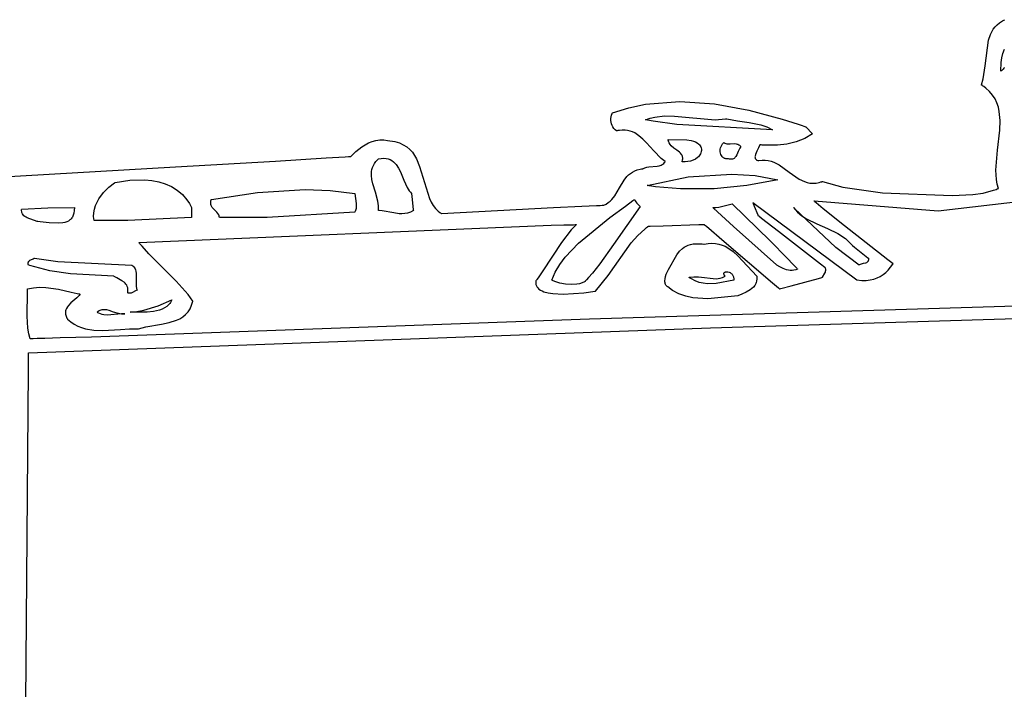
# Model space of a CAD drawing. Extents: x 21.3 to 51.6, y -34 to 34.1.
# Tile 83 of 117: x 39.9 to 42.2, y 10.7 to 12.3. Entities that reach past the tile are written whole.
import ezdxf

# ---------------------------------------------------------------- set-up
doc = ezdxf.new("R2010")
doc.units = 0

msp = doc.modelspace()

# ---------------------------------------------------------------- linework, layer by layer
at = {"layer": 'Layer 1', "color": 7, "linetype": 'CONTINUOUS'}
for p, q in [((42.203259, 12.274447), (42.209067, 12.279256)), ((42.209067, 12.279256), (42.215713, 12.283606)), ((42.215713, 12.283606), (42.219371, 12.285599)), ((42.219371, 12.285599), (42.221287, 12.286549)), ((42.187157, 12.251251), (42.19024, 12.257581)), ((42.19024, 12.257581), (42.193909, 12.263577)), ((42.193909, 12.263577), (42.198228, 12.26921)), ((42.198228, 12.26921), (42.203259, 12.274447)), ((42.17468, 12.176612), (42.182498, 12.237721)), ((42.182498, 12.237721), (42.187157, 12.251251)), ((42.214401, 12.194989), (42.216961, 12.205844)), ((42.216961, 12.205844), (42.220704, 12.216164)), ((42.211798, 12.163696), (42.21282, 12.184047)), ((42.21282, 12.184047), (42.214401, 12.194989)), ((42.170184, 12.145405), (42.17468, 12.176612)), ((42.211976, 12.163794), (42.211842, 12.16372)), ((42.212502, 12.164096), (42.211976, 12.163794)), ((42.214486, 12.165415), (42.212502, 12.164096)), ((42.21628, 12.166898), (42.214486, 12.165415)), ((42.217892, 12.168529), (42.21628, 12.166898)), ((42.219332, 12.170295), (42.217892, 12.168529)), ((42.220607, 12.172181), (42.219332, 12.170295)), ((42.166019, 12.130522), (42.170184, 12.145405)), ((42.166065, 12.130297), (42.166019, 12.130522)), ((42.166421, 12.130076), (42.166065, 12.130297)), ((42.167127, 12.129631), (42.166421, 12.130076)), ((42.168517, 12.128733), (42.167127, 12.129631)), ((42.171214, 12.126906), (42.168517, 12.128733)), ((42.176278, 12.123129), (42.171214, 12.126906)), ((42.185142, 12.115107), (42.176278, 12.123129)), ((42.192432, 12.106499), (42.185142, 12.115107)), ((41.361649, 12.084569), (41.443578, 12.090894)), ((41.443578, 12.090894), (41.526612, 12.085324)), ((42.198275, 12.097351), (42.192432, 12.106499)), ((42.202801, 12.087711), (42.198275, 12.097351)), ((42.206139, 12.077624), (42.202801, 12.087711)), ((41.282671, 12.06371), (41.321676, 12.076121)), ((41.321676, 12.076121), (41.361649, 12.084569)), ((41.526612, 12.085324), (41.608904, 12.070496)), ((41.608904, 12.070496), (41.688608, 12.049047)), ((42.208418, 12.067138), (42.206139, 12.077624)), ((42.210315, 12.045153), (42.208418, 12.067138)), ((41.279025, 12.045805), (41.279035, 12.049955)), ((41.279483, 12.041673), (41.279025, 12.045805)), ((41.279035, 12.049955), (41.279505, 12.054064)), ((41.280412, 12.03762), (41.279483, 12.041673)), ((41.279505, 12.054064), (41.280431, 12.05807)), ((41.280431, 12.05807), (41.281807, 12.061914)), ((41.281807, 12.061914), (41.282221, 12.062842)), ((41.282221, 12.062842), (41.282438, 12.063301)), ((41.282438, 12.063301), (41.282549, 12.063529)), ((41.282549, 12.063529), (41.282606, 12.063642)), ((41.282606, 12.063642), (41.282671, 12.06371)), ((41.3618, 12.047031), (41.372915, 12.051001)), ((41.361869, 12.047017), (41.361815, 12.047027)), ((41.362082, 12.046977), (41.361869, 12.047017)), ((41.362937, 12.046819), (41.362082, 12.046977)), ((41.366365, 12.046195), (41.362937, 12.046819)), ((41.380182, 12.043819), (41.366365, 12.046195)), ((41.372915, 12.051001), (41.38423, 12.053794)), ((41.436862, 12.036112), (41.380182, 12.043819)), ((41.38423, 12.053794), (41.407387, 12.056416)), ((41.407387, 12.056416), (41.431115, 12.056043)), ((41.431115, 12.056043), (41.528653, 12.047471)), ((41.528653, 12.047471), (41.55292, 12.049279)), ((41.55292, 12.049279), (41.555932, 12.049753)), ((41.555932, 12.049753), (41.55612, 12.049785)), ((41.55612, 12.049785), (41.556214, 12.049801)), ((41.556243, 12.049805), (41.58171, 12.044969)), ((41.58171, 12.044969), (41.609603, 12.040935)), ((41.609603, 12.040935), (41.63782, 12.034981)), ((41.688608, 12.049047), (41.726913, 12.036665)), ((42.209527, 12.022132), (42.210315, 12.045153)), ((41.281819, 12.033706), (41.280412, 12.03762)), ((41.283709, 12.029992), (41.281819, 12.033706)), ((41.286087, 12.026539), (41.283709, 12.029992)), ((41.28896, 12.023406), (41.286087, 12.026539)), ((41.292332, 12.020654), (41.28896, 12.023406)), ((41.292501, 12.020676), (41.292332, 12.020654)), ((41.292965, 12.020787), (41.292501, 12.020676)), ((41.293887, 12.020998), (41.292965, 12.020787)), ((41.295713, 12.021382), (41.293887, 12.020998)), ((41.299294, 12.021994), (41.295713, 12.021382)), ((41.306181, 12.022625), (41.299294, 12.021994)), ((41.312722, 12.02251), (41.306181, 12.022625)), ((41.318941, 12.021703), (41.312722, 12.02251)), ((41.324863, 12.020258), (41.318941, 12.021703)), ((41.330514, 12.018231), (41.324863, 12.020258)), ((41.335917, 12.015674), (41.330514, 12.018231)), ((41.665963, 12.023416), (41.436862, 12.036112)), ((41.63782, 12.034981), (41.652306, 12.030069)), ((41.652306, 12.030069), (41.665963, 12.023416)), ((41.726913, 12.036665), (41.736289, 12.033452)), ((41.736289, 12.033452), (41.740945, 12.031832)), ((41.740945, 12.031832), (41.743264, 12.031019)), ((41.743264, 12.031019), (41.744422, 12.030611)), ((41.744422, 12.030611), (41.745, 12.030407)), ((41.745, 12.030407), (41.745132, 12.030361)), ((41.745155, 12.030338), (41.745334, 12.030159)), ((41.745334, 12.030159), (41.74617, 12.029323)), ((41.74617, 12.029323), (41.760764, 12.014729)), ((42.204024, 11.974471), (42.209527, 12.022132)), ((40.699224, 11.991781), (40.707899, 11.995153)), ((40.707899, 11.995153), (40.716845, 11.997602)), ((40.716845, 11.997602), (40.726002, 11.998995)), ((40.726002, 11.998995), (40.735309, 11.999202)), ((40.735309, 11.999202), (40.744706, 11.998089)), ((40.744706, 11.998089), (40.761891, 11.995064)), ((40.761891, 11.995064), (40.772703, 11.991937)), ((41.346081, 12.00919), (41.335917, 12.015674)), ((41.355552, 12.001241), (41.346081, 12.00919)), ((41.364528, 11.992262), (41.355552, 12.001241)), ((41.415963, 11.999806), (41.460525, 11.999526)), ((41.415983, 11.99968), (41.415971, 11.999756)), ((41.416204, 11.998488), (41.415983, 11.99968)), ((41.416787, 11.996215), (41.416204, 11.998488)), ((41.417543, 11.994084), (41.416787, 11.996215)), ((41.418459, 11.992086), (41.417543, 11.994084)), ((41.460525, 11.999526), (41.471397, 11.997867)), ((41.471397, 11.997867), (41.476423, 11.996426)), ((41.476423, 11.996426), (41.481097, 11.994486)), ((41.481097, 11.994486), (41.485363, 11.991977)), ((41.722209, 11.994219), (41.700348, 11.989038)), ((41.742743, 12.00232), (41.722209, 11.994219)), ((41.76173, 12.013647), (41.742743, 12.00232)), ((41.760764, 12.014729), (41.761598, 12.013895)), ((41.761598, 12.013895), (41.761776, 12.013717)), ((41.761798, 12.013695), (41.76173, 12.013647)), ((40.656253, 11.959542), (40.668444, 11.971696)), ((40.668444, 11.971696), (40.682929, 11.982794)), ((40.682929, 11.982794), (40.699224, 11.991781)), ((40.772703, 11.991937), (40.78219, 11.987714)), ((40.78219, 11.987714), (40.790467, 11.982491)), ((40.790467, 11.982491), (40.797652, 11.976367)), ((40.797652, 11.976367), (40.803861, 11.969439)), ((41.381789, 11.972947), (41.364528, 11.992262)), ((41.399446, 11.954718), (41.381789, 11.972947)), ((41.420712, 11.988445), (41.418459, 11.992086)), ((41.423429, 11.985214), (41.420712, 11.988445)), ((41.429793, 11.979661), (41.423429, 11.985214)), ((41.436624, 11.974794), (41.429793, 11.979661)), ((41.442993, 11.96998), (41.436624, 11.974794)), ((41.445715, 11.967393), (41.442993, 11.96998)), ((41.485363, 11.991977), (41.489163, 11.988833)), ((41.489163, 11.988833), (41.49087, 11.987)), ((41.49087, 11.987), (41.492439, 11.984983)), ((41.492439, 11.984983), (41.493862, 11.982773)), ((41.493862, 11.982773), (41.495132, 11.980361)), ((41.495099, 11.971071), (41.494353, 11.968279)), ((41.495492, 11.974017), (41.495099, 11.971071)), ((41.495132, 11.980361), (41.495511, 11.977114)), ((41.495511, 11.977114), (41.495492, 11.974017)), ((41.540518, 11.973754), (41.54077, 11.977108)), ((41.540676, 11.970448), (41.540518, 11.973754)), ((41.541237, 11.967257), (41.540676, 11.970448)), ((41.54077, 11.977108), (41.541443, 11.98044)), ((41.541443, 11.98044), (41.542547, 11.983684)), ((41.542547, 11.983684), (41.544091, 11.986773)), ((41.544091, 11.986773), (41.546085, 11.989637)), ((41.546085, 11.989637), (41.548539, 11.992211)), ((41.548539, 11.992211), (41.549225, 11.992801)), ((41.549225, 11.992801), (41.549269, 11.992837)), ((41.549298, 11.992861), (41.550345, 11.99215)), ((41.550345, 11.99215), (41.551436, 11.99155)), ((41.551436, 11.99155), (41.553737, 11.990646)), ((41.553737, 11.990646), (41.556178, 11.990082)), ((41.556178, 11.990082), (41.558731, 11.989792)), ((41.558731, 11.989792), (41.564078, 11.989774)), ((41.564078, 11.989774), (41.575027, 11.990144)), ((41.575027, 11.990144), (41.579138, 11.989712)), ((41.579138, 11.989712), (41.581105, 11.989245)), ((41.583843, 11.971489), (41.580203, 11.96308)), ((41.581105, 11.989245), (41.582998, 11.98857)), ((41.582998, 11.98857), (41.584804, 11.987653)), ((41.587428, 11.979687), (41.583843, 11.971489)), ((41.584804, 11.987653), (41.58651, 11.986464)), ((41.58651, 11.986464), (41.588105, 11.98497)), ((41.589577, 11.98314), (41.587428, 11.979687)), ((41.588105, 11.98497), (41.589577, 11.98314)), ((41.628169, 11.97255), (41.624833, 11.964408)), ((41.632235, 11.980532), (41.628169, 11.97255)), ((41.635405, 11.987297), (41.632235, 11.980532)), ((41.635565, 11.987292), (41.635405, 11.987297)), ((41.63595, 11.987258), (41.635565, 11.987292)), ((41.636721, 11.987192), (41.63595, 11.987258)), ((41.638259, 11.987066), (41.636721, 11.987192)), ((41.64133, 11.986834), (41.638259, 11.987066)), ((41.653523, 11.9862), (41.64133, 11.986834)), ((41.677379, 11.986467), (41.653523, 11.9862)), ((41.700348, 11.989038), (41.677379, 11.986467)), ((42.200174, 11.927145), (42.204024, 11.974471)), ((40.237273, 11.934953), (40.476692, 11.948648)), ((40.476692, 11.948648), (40.597577, 11.955902)), ((40.597577, 11.955902), (40.627948, 11.957771)), ((40.627948, 11.957771), (40.643157, 11.958714)), ((40.643157, 11.958714), (40.650768, 11.959188)), ((40.650768, 11.959188), (40.654575, 11.959426)), ((40.654575, 11.959426), (40.656253, 11.959542)), ((40.713319, 11.94247), (40.71674, 11.947231)), ((40.71674, 11.947231), (40.720936, 11.951998)), ((40.720936, 11.951998), (40.722112, 11.953192)), ((40.722112, 11.953192), (40.72272, 11.953789)), ((40.72272, 11.953789), (40.722874, 11.953938)), ((40.722908, 11.953971), (40.729597, 11.954946)), ((40.729597, 11.954946), (40.735697, 11.955175)), ((40.735697, 11.955175), (40.741247, 11.954706)), ((40.741247, 11.954706), (40.746286, 11.95359)), ((40.746286, 11.95359), (40.750854, 11.951876)), ((40.750854, 11.951876), (40.75499, 11.949614)), ((40.75499, 11.949614), (40.758734, 11.946854)), ((40.758734, 11.946854), (40.762126, 11.943646)), ((40.803861, 11.969439), (40.809212, 11.961805)), ((40.809212, 11.961805), (40.81382, 11.953561)), ((40.81382, 11.953561), (40.821277, 11.935638)), ((41.408918, 11.947096), (41.399446, 11.954718)), ((41.407408, 11.944936), (41.408272, 11.946002)), ((41.408272, 11.946002), (41.408692, 11.946565)), ((41.408692, 11.946565), (41.408898, 11.946854)), ((41.408898, 11.946854), (41.409, 11.947001)), ((41.409, 11.947001), (41.408918, 11.947096)), ((41.447974, 11.964583), (41.445715, 11.967393)), ((41.448893, 11.963068), (41.447974, 11.964583)), ((41.449654, 11.961468), (41.448893, 11.963068)), ((41.449298, 11.947027), (41.450558, 11.95183)), ((41.449363, 11.947018), (41.449314, 11.947024)), ((41.449558, 11.946994), (41.449363, 11.947018)), ((41.450343, 11.946907), (41.449558, 11.946994)), ((41.45024, 11.959771), (41.449654, 11.961468)), ((41.450638, 11.95797), (41.45024, 11.959771)), ((41.456739, 11.946658), (41.450343, 11.946907)), ((41.450558, 11.95183), (41.450812, 11.954009)), ((41.450834, 11.956052), (41.450638, 11.95797)), ((41.450812, 11.954009), (41.450834, 11.956052)), ((41.463212, 11.947191), (41.456739, 11.946658)), ((41.469576, 11.948484), (41.463212, 11.947191)), ((41.475646, 11.950518), (41.469576, 11.948484)), ((41.481237, 11.953271), (41.475646, 11.950518)), ((41.486163, 11.956724), (41.481237, 11.953271)), ((41.488319, 11.958706), (41.486163, 11.956724)), ((41.490239, 11.960855), (41.488319, 11.958706)), ((41.4919, 11.963169), (41.490239, 11.960855)), ((41.493279, 11.965644), (41.4919, 11.963169)), ((41.494353, 11.968279), (41.493279, 11.965644)), ((41.542189, 11.964248), (41.541237, 11.967257)), ((41.543524, 11.961489), (41.542189, 11.964248)), ((41.545231, 11.959047), (41.543524, 11.961489)), ((41.546221, 11.957967), (41.545231, 11.959047)), ((41.547301, 11.956991), (41.546221, 11.957967)), ((41.548469, 11.956128), (41.547301, 11.956991)), ((41.549724, 11.955388), (41.548469, 11.956128)), ((41.551065, 11.954777), (41.549724, 11.955388)), ((41.552491, 11.954305), (41.551065, 11.954777)), ((41.554, 11.953979), (41.552491, 11.954305)), ((41.555592, 11.95381), (41.554, 11.953979)), ((41.557265, 11.953804), (41.555592, 11.95381)), ((41.559017, 11.953971), (41.557265, 11.953804)), ((41.559083, 11.953951), (41.559034, 11.953966)), ((41.559277, 11.953891), (41.559083, 11.953951)), ((41.560044, 11.953669), (41.559277, 11.953891)), ((41.562932, 11.953032), (41.560044, 11.953669)), ((41.565553, 11.952779), (41.562932, 11.953032)), ((41.567925, 11.952881), (41.565553, 11.952779)), ((41.570066, 11.953309), (41.567925, 11.952881)), ((41.571997, 11.954036), (41.570066, 11.953309)), ((41.573735, 11.955034), (41.571997, 11.954036)), ((41.5753, 11.956273), (41.573735, 11.955034)), ((41.57671, 11.957725), (41.5753, 11.956273)), ((41.577985, 11.959363), (41.57671, 11.957725)), ((41.580203, 11.96308), (41.577985, 11.959363)), ((41.623947, 11.960605), (41.623789, 11.958829)), ((41.623789, 11.958829), (41.623854, 11.957158)), ((41.623854, 11.957158), (41.623978, 11.956367)), ((41.624833, 11.964408), (41.623947, 11.960605)), ((41.623978, 11.956367), (41.624168, 11.955609)), ((41.624168, 11.955609), (41.624426, 11.954886)), ((41.624426, 11.954886), (41.624756, 11.954198)), ((41.624756, 11.954198), (41.625161, 11.95355)), ((41.625161, 11.95355), (41.625644, 11.952942)), ((41.625644, 11.952942), (41.626209, 11.952378)), ((41.626209, 11.952378), (41.626858, 11.951858)), ((41.626858, 11.951858), (41.627594, 11.951385)), ((41.627594, 11.951385), (41.628422, 11.950961)), ((41.628422, 11.950961), (41.630361, 11.950268)), ((41.630361, 11.950268), (41.63148, 11.950003)), ((41.63148, 11.950003), (41.632079, 11.949892)), ((41.632079, 11.949892), (41.632387, 11.949842)), ((41.632387, 11.949842), (41.632544, 11.949818)), ((41.632544, 11.949818), (41.632623, 11.949807)), ((41.632623, 11.949807), (41.632859, 11.94985)), ((41.632859, 11.94985), (41.640809, 11.950902)), ((41.640809, 11.950902), (41.648386, 11.950925)), ((41.648386, 11.950925), (41.655626, 11.950024)), ((41.655626, 11.950024), (41.662566, 11.948306)), ((41.662566, 11.948306), (41.669243, 11.945874)), ((39.287582, 11.87972), (40.237273, 11.934953)), ((40.70592, 11.918621), (40.70629, 11.923413)), ((40.70629, 11.923413), (40.707159, 11.928189)), ((40.707159, 11.928189), (40.708584, 11.932954)), ((40.708584, 11.932954), (40.710619, 11.937713)), ((40.710619, 11.937713), (40.713319, 11.94247)), ((40.762126, 11.943646), (40.765205, 11.940039)), ((40.765205, 11.940039), (40.770581, 11.931831)), ((40.770581, 11.931831), (40.77518, 11.922627)), ((40.77518, 11.922627), (40.783307, 11.902826)), ((40.821277, 11.935638), (40.844775, 11.859095)), ((41.330477, 11.922015), (41.335948, 11.924812)), ((41.335948, 11.924812), (41.342062, 11.92717)), ((41.342062, 11.92717), (41.348884, 11.929044)), ((41.348884, 11.929044), (41.352581, 11.929787)), ((41.352581, 11.929787), (41.354504, 11.930107)), ((41.354504, 11.930107), (41.355485, 11.930254)), ((41.355485, 11.930254), (41.355981, 11.930325)), ((41.355981, 11.930325), (41.356229, 11.930359)), ((41.356229, 11.930359), (41.356302, 11.930398)), ((41.356302, 11.930398), (41.358352, 11.931547)), ((41.358352, 11.931547), (41.360503, 11.932484)), ((41.360503, 11.932484), (41.365056, 11.933824)), ((41.365056, 11.933824), (41.369875, 11.934615)), ((41.369875, 11.934615), (41.39004, 11.93625)), ((41.39004, 11.93625), (41.394864, 11.937266)), ((41.394864, 11.937266), (41.399425, 11.93892)), ((41.399425, 11.93892), (41.40158, 11.940049)), ((41.40158, 11.940049), (41.403636, 11.941411)), ((41.403636, 11.941411), (41.405582, 11.943032)), ((41.405582, 11.943032), (41.407408, 11.944936)), ((41.669243, 11.945874), (41.68195, 11.939291)), ((41.68195, 11.939291), (41.705802, 11.922194)), ((42.201452, 11.904541), (42.200174, 11.927145)), ((40.092353, 11.89703), (40.12808, 11.902578)), ((40.12808, 11.902578), (40.163381, 11.90352)), ((40.163381, 11.90352), (40.180461, 11.901944)), ((40.180461, 11.901944), (40.196939, 11.898832)), ((40.705996, 11.91381), (40.70592, 11.918621)), ((40.707264, 11.904108), (40.705996, 11.91381)), ((40.709653, 11.894272), (40.707264, 11.904108)), ((40.783307, 11.902826), (40.791393, 11.88512)), ((41.299389, 11.884194), (41.310477, 11.902948)), ((41.310477, 11.902948), (41.317267, 11.911418)), ((41.317267, 11.911418), (41.321202, 11.915274)), ((41.321202, 11.915274), (41.325583, 11.918821)), ((41.325583, 11.918821), (41.330477, 11.922015)), ((41.365966, 11.890086), (41.464046, 11.91072)), ((41.464046, 11.91072), (41.568496, 11.917423)), ((41.568496, 11.917423), (41.623898, 11.913675)), ((41.678463, 11.903971), (41.60444, 11.890083)), ((41.623898, 11.913675), (41.678463, 11.903971)), ((41.705802, 11.922194), (41.729512, 11.905457)), ((41.729512, 11.905457), (41.742041, 11.899326)), ((41.742041, 11.899326), (41.748602, 11.897187)), ((41.781695, 11.898464), (41.783747, 11.899178)), ((41.783747, 11.899178), (41.784782, 11.899564)), ((41.784782, 11.899564), (41.785302, 11.899764)), ((41.785302, 11.899764), (41.785634, 11.899731)), ((41.785634, 11.899731), (41.833713, 11.886505)), ((42.203343, 11.893668), (42.201452, 11.904541)), ((40.064968, 11.873286), (40.077768, 11.88608)), ((40.077768, 11.88608), (40.091009, 11.896166)), ((40.091009, 11.896166), (40.091823, 11.896693)), ((40.091823, 11.896693), (40.092229, 11.896952)), ((40.092229, 11.896952), (40.09233, 11.897016)), ((40.196939, 11.898832), (40.212651, 11.894055)), ((40.212651, 11.894055), (40.227433, 11.887486)), ((40.227433, 11.887486), (40.241119, 11.878995)), ((40.241119, 11.878995), (40.253544, 11.868456)), ((40.433054, 11.8734), (40.547156, 11.880619)), ((40.547156, 11.880619), (40.607063, 11.878356)), ((40.607063, 11.878356), (40.665963, 11.87064)), ((40.716036, 11.874048), (40.709653, 11.894272)), ((40.791393, 11.88512), (40.796284, 11.877318)), ((40.796284, 11.877318), (40.799052, 11.873819)), ((41.288143, 11.865328), (41.299389, 11.884194)), ((41.366115, 11.890061), (41.366039, 11.890073)), ((41.366268, 11.890036), (41.366115, 11.890061)), ((41.366573, 11.889988), (41.366268, 11.890036)), ((41.367184, 11.889891), (41.366573, 11.889988)), ((41.368406, 11.889699), (41.367184, 11.889891)), ((41.370853, 11.889322), (41.368406, 11.889699)), ((41.375756, 11.888595), (41.370853, 11.889322)), ((41.385601, 11.88725), (41.375756, 11.888595)), ((41.405425, 11.884984), (41.385601, 11.88725)), ((41.445456, 11.882098), (41.405425, 11.884984)), ((41.52586, 11.882444), (41.445456, 11.882098)), ((41.60444, 11.890083), (41.52586, 11.882444)), ((41.748602, 11.897187), (41.755409, 11.895807)), ((41.755409, 11.895807), (41.762498, 11.89529)), ((41.762498, 11.89529), (41.769906, 11.895741)), ((41.769906, 11.895741), (41.777669, 11.897266)), ((41.777669, 11.897266), (41.781695, 11.898464)), ((41.833713, 11.886505), (41.928907, 11.872712)), ((42.170046, 11.872087), (42.194566, 11.878681)), ((42.194566, 11.878681), (42.200613, 11.88087)), ((42.200613, 11.88087), (42.203621, 11.882054)), ((42.206242, 11.883142), (42.203343, 11.893668)), ((42.203621, 11.882054), (42.205121, 11.882669)), ((42.205121, 11.882669), (42.20587, 11.882983)), ((42.20587, 11.882983), (42.206057, 11.883062)), ((42.206057, 11.883062), (42.206242, 11.883142)), ((40.049237, 11.850299), (40.053816, 11.85837)), ((40.053816, 11.85837), (40.064968, 11.873286)), ((40.253544, 11.868456), (40.264544, 11.855739)), ((40.264544, 11.855739), (40.270423, 11.846956)), ((40.321361, 11.850697), (40.321785, 11.853079)), ((40.321785, 11.853079), (40.322513, 11.855638)), ((40.322513, 11.855638), (40.322745, 11.856306)), ((40.322745, 11.856306), (40.322869, 11.856645)), ((40.322869, 11.856645), (40.3229, 11.85673)), ((40.322914, 11.856752), (40.433054, 11.8734)), ((40.665963, 11.87064), (40.66961, 11.847375)), ((40.721628, 11.852843), (40.716036, 11.874048)), ((40.723027, 11.841782), (40.721628, 11.852843)), ((40.799052, 11.873819), (40.802077, 11.87064)), ((40.80208, 11.870612), (40.802093, 11.870489)), ((40.802093, 11.870489), (40.802147, 11.869965)), ((40.802147, 11.869965), (40.802684, 11.864767)), ((40.802684, 11.864767), (40.806117, 11.831578)), ((40.844775, 11.859095), (40.848926, 11.850591)), ((41.272563, 11.849122), (41.277093, 11.852773)), ((41.277093, 11.852773), (41.281156, 11.85672)), ((41.281156, 11.85672), (41.288143, 11.865328)), ((41.314002, 11.840843), (41.331852, 11.854061)), ((41.331852, 11.854061), (41.334008, 11.855688)), ((41.334008, 11.855688), (41.335078, 11.8565)), ((41.335078, 11.8565), (41.335345, 11.856703)), ((41.335345, 11.856703), (41.335378, 11.856728)), ((41.335408, 11.85675), (41.336985, 11.853542)), ((41.336985, 11.853542), (41.338937, 11.850672)), ((41.928907, 11.872712), (42.095912, 11.866334)), ((42.095912, 11.866334), (42.145225, 11.868358)), ((42.145225, 11.868358), (42.170046, 11.872087)), ((39.868694, 11.832097), (39.868736, 11.833041)), ((39.86872, 11.830282), (39.868694, 11.832097)), ((39.869181, 11.826939), (39.86872, 11.830282)), ((39.868736, 11.833041), (39.86874, 11.833101)), ((39.868743, 11.83314), (39.931918, 11.836776)), ((39.931918, 11.836776), (39.995132, 11.837306)), ((39.99496, 11.830342), (39.994085, 11.824258)), ((39.995132, 11.837306), (39.99496, 11.830342)), ((40.041299, 11.824518), (40.042827, 11.8333)), ((40.042827, 11.8333), (40.045523, 11.841918)), ((40.045523, 11.841918), (40.049237, 11.850299)), ((40.270423, 11.846956), (40.275687, 11.837306)), ((40.275687, 11.837289), (40.275687, 11.837217)), ((40.275687, 11.837217), (40.275687, 11.83691)), ((40.275687, 11.83691), (40.275687, 11.833863)), ((40.275687, 11.833863), (40.275687, 11.814409)), ((40.321216, 11.848475), (40.321361, 11.850697)), ((40.321329, 11.8464), (40.321216, 11.848475)), ((40.321677, 11.844458), (40.321329, 11.8464)), ((40.322236, 11.842634), (40.321677, 11.844458)), ((40.322983, 11.840914), (40.322236, 11.842634)), ((40.324953, 11.837728), (40.322983, 11.840914)), ((40.335793, 11.826277), (40.324953, 11.837728)), ((40.668071, 11.830383), (40.667138, 11.828159)), ((40.66878, 11.832835), (40.668071, 11.830383)), ((40.669284, 11.835483), (40.66878, 11.832835)), ((40.669748, 11.841234), (40.669284, 11.835483)), ((40.66961, 11.847375), (40.669748, 11.841234)), ((40.722908, 11.830366), (40.723027, 11.841782)), ((40.723054, 11.830361), (40.722937, 11.830361)), ((40.723523, 11.830358), (40.723054, 11.830361)), ((40.724456, 11.830345), (40.723523, 11.830358)), ((40.73178, 11.829883), (40.724456, 11.830345)), ((40.759189, 11.824709), (40.73178, 11.829883)), ((40.806242, 11.830361), (40.79918, 11.826621)), ((40.806117, 11.831578), (40.806236, 11.830419)), ((40.806236, 11.830419), (40.806242, 11.830361)), ((40.848926, 11.850591), (40.853737, 11.842648)), ((40.853737, 11.842648), (40.859324, 11.835364)), ((40.859324, 11.835364), (40.865803, 11.828837)), ((40.865803, 11.828837), (40.869414, 11.825888)), ((40.873208, 11.823431), (41.142018, 11.837468)), ((41.142018, 11.837468), (41.209714, 11.840647)), ((41.209714, 11.840647), (41.244663, 11.842156)), ((41.244663, 11.842156), (41.253546, 11.842525)), ((41.253546, 11.842525), (41.258012, 11.842707)), ((41.258012, 11.842707), (41.260251, 11.842798)), ((41.260251, 11.842798), (41.261372, 11.842843)), ((41.261372, 11.842843), (41.261843, 11.842881)), ((41.261843, 11.842881), (41.267502, 11.84581)), ((41.267502, 11.84581), (41.272563, 11.849122)), ((41.276137, 11.813254), (41.314002, 11.840843)), ((41.349298, 11.840085), (41.285235, 11.748765)), ((41.338937, 11.850672), (41.341189, 11.848029)), ((41.341189, 11.848029), (41.349298, 11.840085)), ((41.522909, 11.837306), (41.529843, 11.8374)), ((41.522996, 11.837228), (41.52295, 11.837268)), ((41.523359, 11.836908), (41.522996, 11.837228)), ((41.524811, 11.835624), (41.523359, 11.836908)), ((41.572631, 11.792256), (41.524811, 11.835624)), ((41.529843, 11.8374), (41.537617, 11.838407)), ((41.537617, 11.838407), (41.569203, 11.846101)), ((41.569203, 11.846101), (41.660465, 11.757677)), ((41.715966, 11.837302), (41.725423, 11.826676)), ((41.716097, 11.837163), (41.715973, 11.837295)), ((41.718097, 11.835036), (41.716097, 11.837163)), ((41.817117, 11.742077), (41.718097, 11.835036)), ((39.869605, 11.825403), (39.869181, 11.826939)), ((39.870148, 11.823953), (39.869605, 11.825403)), ((39.870805, 11.822585), (39.870148, 11.823953)), ((39.872431, 11.820081), (39.870805, 11.822585)), ((39.874432, 11.817862), (39.872431, 11.820081)), ((39.876756, 11.8159), (39.874432, 11.817862)), ((39.879349, 11.814164), (39.876756, 11.8159)), ((39.882161, 11.812626), (39.879349, 11.814164)), ((39.906242, 11.803971), (39.882161, 11.812626)), ((39.980852, 11.805142), (39.976771, 11.8032)), ((39.984519, 11.807638), (39.980852, 11.805142)), ((39.986183, 11.809111), (39.984519, 11.807638)), ((39.987724, 11.810744), (39.986183, 11.809111)), ((39.989138, 11.812542), (39.987724, 11.810744)), ((39.990419, 11.814513), (39.989138, 11.812542)), ((39.992555, 11.819), (39.990419, 11.814513)), ((39.994085, 11.824258), (39.992555, 11.819)), ((40.04109, 11.815645), (40.041299, 11.824518)), ((40.042352, 11.806755), (40.04109, 11.815645)), ((40.042719, 11.806737), (40.042426, 11.806748)), ((40.043894, 11.806696), (40.042719, 11.806737)), ((40.046245, 11.806617), (40.043894, 11.806696)), ((40.123126, 11.806773), (40.046245, 11.806617)), ((40.275687, 11.813695), (40.123126, 11.806773)), ((40.275687, 11.814409), (40.275687, 11.813729)), ((40.338328, 11.823165), (40.335793, 11.826277)), ((40.340425, 11.819724), (40.338328, 11.823165)), ((40.341253, 11.817845), (40.340425, 11.819724)), ((40.341903, 11.81584), (40.341253, 11.817845)), ((40.342352, 11.813696), (40.341903, 11.81584)), ((40.342454, 11.813692), (40.3424, 11.813694)), ((40.342886, 11.813676), (40.342454, 11.813692)), ((40.344613, 11.813613), (40.342886, 11.813676)), ((40.348064, 11.813494), (40.344613, 11.813613)), ((40.456472, 11.81333), (40.348064, 11.813494)), ((40.665957, 11.826195), (40.456472, 11.81333)), ((40.666044, 11.82631), (40.666003, 11.826252)), ((40.666124, 11.826425), (40.666044, 11.82631)), ((40.66628, 11.82666), (40.666124, 11.826425)), ((40.666582, 11.827143), (40.66628, 11.82666)), ((40.667138, 11.828159), (40.666582, 11.827143)), ((40.77234, 11.822627), (40.759189, 11.824709)), ((40.77892, 11.822338), (40.77234, 11.822627)), ((40.78556, 11.822788), (40.77892, 11.822338)), ((40.792299, 11.824156), (40.78556, 11.822788)), ((40.79918, 11.826621), (40.792299, 11.824156)), ((40.869414, 11.825888), (40.871319, 11.824497)), ((40.871319, 11.824497), (40.872297, 11.823824)), ((40.872297, 11.823824), (40.872792, 11.823492)), ((40.872792, 11.823492), (40.873208, 11.823431)), ((41.201318, 11.752558), (41.276137, 11.813254)), ((41.725423, 11.826676), (41.735913, 11.817779)), ((41.735913, 11.817779), (41.74724, 11.810274)), ((41.74724, 11.810274), (41.771615, 11.79808)), ((39.906344, 11.803967), (39.906268, 11.80397)), ((39.90665, 11.803954), (39.906344, 11.803967)), ((39.907885, 11.803894), (39.90665, 11.803954)), ((39.912978, 11.803537), (39.907885, 11.803894)), ((39.934974, 11.801173), (39.912978, 11.803537)), ((39.957264, 11.799907), (39.934974, 11.801173)), ((39.967557, 11.800768), (39.957264, 11.799907)), ((39.972323, 11.801761), (39.967557, 11.800768)), ((39.976771, 11.8032), (39.972323, 11.801761)), ((41.675112, 11.700292), (41.572631, 11.792256)), ((41.771615, 11.79808), (41.796972, 11.787382)), ((41.796972, 11.787382), (41.821733, 11.775469)), ((41.660465, 11.757677), (41.70052, 11.716677)), ((41.821733, 11.775469), (41.840091, 11.76321)), ((41.840091, 11.76321), (41.848494, 11.755698)), ((41.169837, 11.718939), (41.201318, 11.752558)), ((41.285235, 11.748765), (41.252617, 11.702585)), ((41.44285, 11.732755), (41.450258, 11.739745)), ((41.450258, 11.739745), (41.454466, 11.742723)), ((41.454466, 11.742723), (41.459065, 11.745307)), ((41.459065, 11.745307), (41.464095, 11.74746)), ((41.464095, 11.74746), (41.469597, 11.749144)), ((41.469597, 11.749144), (41.475611, 11.750322)), ((41.475611, 11.750322), (41.482178, 11.750957)), ((41.482178, 11.750957), (41.497134, 11.750447)), ((41.497134, 11.750447), (41.501282, 11.749922)), ((41.501282, 11.749922), (41.501813, 11.749844)), ((41.501813, 11.749844), (41.501946, 11.749825)), ((41.501946, 11.749825), (41.502012, 11.749815)), ((41.50208, 11.749807), (41.511786, 11.751375)), ((41.511786, 11.751375), (41.520882, 11.751867)), ((41.520882, 11.751867), (41.529412, 11.751367)), ((41.529412, 11.751367), (41.53742, 11.749958)), ((41.53742, 11.749958), (41.544952, 11.747722)), ((41.544952, 11.747722), (41.552053, 11.744743)), ((41.552053, 11.744743), (41.558767, 11.741102)), ((41.558767, 11.741102), (41.571212, 11.732167)), ((41.872908, 11.699806), (41.817117, 11.742077)), ((41.848494, 11.755698), (41.856242, 11.74703)), ((41.85627, 11.747009), (41.856388, 11.746915)), ((41.856388, 11.746915), (41.856895, 11.746517)), ((41.856895, 11.746517), (41.861913, 11.742574)), ((41.861913, 11.742574), (41.893957, 11.717394)), ((39.887404, 11.710324), (39.888542, 11.711158)), ((39.888542, 11.711158), (39.891129, 11.712556)), ((39.891129, 11.712556), (39.896625, 11.714923)), ((39.896625, 11.714923), (39.89901, 11.716263)), ((39.89901, 11.716263), (39.899272, 11.716452)), ((39.899302, 11.71647), (39.955467, 11.708298)), ((41.156777, 11.7012), (41.169837, 11.718939)), ((41.416533, 11.688977), (41.436517, 11.724637)), ((41.436517, 11.724637), (41.44285, 11.732755)), ((41.571212, 11.732167), (41.582647, 11.721582)), ((41.582647, 11.721582), (41.628463, 11.673416)), ((41.70052, 11.716677), (41.715488, 11.701005)), ((41.893957, 11.717394), (41.895076, 11.716515)), ((41.894959, 11.7104), (41.894491, 11.709281)), ((41.895271, 11.711666), (41.894959, 11.7104)), ((41.895076, 11.716515), (41.895132, 11.716471)), ((41.895132, 11.716471), (41.895371, 11.71469)), ((41.895412, 11.713092), (41.895271, 11.711666)), ((41.895371, 11.71469), (41.895412, 11.713092)), ((39.884582, 11.704743), (39.884655, 11.705549)), ((39.884583, 11.70388), (39.884582, 11.704743)), ((39.884823, 11.701974), (39.884583, 11.70388)), ((39.884655, 11.705549), (39.884798, 11.706303)), ((39.884798, 11.706303), (39.885006, 11.707005)), ((39.885407, 11.699808), (39.884823, 11.701974)), ((39.885006, 11.707005), (39.885276, 11.70766)), ((39.885276, 11.70766), (39.885603, 11.708271)), ((39.88552, 11.699763), (39.88543, 11.699797)), ((39.885701, 11.699695), (39.88552, 11.699763)), ((39.885603, 11.708271), (39.885984, 11.70884)), ((39.888588, 11.698628), (39.885701, 11.699695)), ((39.885984, 11.70884), (39.886414, 11.709369)), ((39.886414, 11.709369), (39.887404, 11.710324)), ((39.936235, 11.685821), (39.888588, 11.698628)), ((39.955467, 11.708298), (40.132632, 11.699806)), ((40.132632, 11.699806), (40.135144, 11.697763)), ((40.135144, 11.697763), (40.137234, 11.695552)), ((40.137234, 11.695552), (40.138938, 11.693188)), ((40.138938, 11.693188), (40.140292, 11.690684)), ((40.140292, 11.690684), (40.141333, 11.688055)), ((40.141333, 11.688055), (40.142096, 11.685316)), ((41.145958, 11.682797), (41.156777, 11.7012)), ((41.252617, 11.702585), (41.234966, 11.680504)), ((41.411285, 11.677782), (41.416533, 11.688977)), ((41.676397, 11.699381), (41.675112, 11.700292)), ((41.683603, 11.695264), (41.676397, 11.699381)), ((41.691359, 11.691491), (41.683603, 11.695264)), ((41.699556, 11.688573), (41.691359, 11.691491)), ((41.703785, 11.687595), (41.699556, 11.688573)), ((41.708083, 11.687024), (41.703785, 11.687595)), ((41.712436, 11.686923), (41.708083, 11.687024)), ((41.71683, 11.687357), (41.712436, 11.686923)), ((41.715488, 11.701005), (41.721249, 11.694879)), ((41.721251, 11.688389), (41.71683, 11.687357)), ((41.721249, 11.694879), (41.723642, 11.692307)), ((41.725686, 11.690085), (41.721251, 11.688389)), ((41.723642, 11.692307), (41.724709, 11.691151)), ((41.724709, 11.691151), (41.725209, 11.690607)), ((41.725209, 11.690607), (41.725451, 11.690343)), ((41.725451, 11.690343), (41.72557, 11.690213)), ((41.72557, 11.690213), (41.725629, 11.690149)), ((41.725629, 11.690149), (41.725658, 11.690117)), ((41.873049, 11.699916), (41.872941, 11.699832)), ((41.873271, 11.70008), (41.873049, 11.699916)), ((41.87422, 11.700679), (41.873271, 11.70008)), ((41.875263, 11.701197), (41.87422, 11.700679)), ((41.877575, 11.702038), (41.875263, 11.701197)), ((41.88274, 11.703279), (41.877575, 11.702038)), ((41.88792, 11.704574), (41.88274, 11.703279)), ((41.890253, 11.705481), (41.88792, 11.704574)), ((41.891309, 11.706042), (41.890253, 11.705481)), ((41.892274, 11.706691), (41.891309, 11.706042)), ((41.893135, 11.707439), (41.892274, 11.706691)), ((41.893878, 11.708298), (41.893135, 11.707439)), ((41.894491, 11.709281), (41.893878, 11.708298)), ((39.986109, 11.679164), (39.936235, 11.685821)), ((40.089569, 11.673416), (39.986109, 11.679164)), ((40.08965, 11.673363), (40.089606, 11.673395)), ((40.090359, 11.672858), (40.08965, 11.673363)), ((40.096301, 11.669157), (40.090359, 11.672858)), ((40.108435, 11.66245), (40.096301, 11.669157)), ((40.142096, 11.685316), (40.142935, 11.679566)), ((40.143096, 11.673551), (40.142732, 11.64917)), ((40.142935, 11.679566), (40.143096, 11.673551)), ((41.137724, 11.6637), (41.145958, 11.682797)), ((41.137828, 11.663643), (41.137743, 11.663685)), ((41.138171, 11.663473), (41.137828, 11.663643)), ((41.138862, 11.663137), (41.138171, 11.663473)), ((41.220859, 11.664652), (41.218424, 11.66208)), ((41.225655, 11.669858), (41.220859, 11.664652)), ((41.234966, 11.680504), (41.225655, 11.669858)), ((41.408125, 11.662167), (41.408475, 11.667088)), ((41.408475, 11.667088), (41.409547, 11.672325)), ((41.409547, 11.672325), (41.411285, 11.677782)), ((41.465964, 11.67064), (41.477163, 11.671724)), ((41.466048, 11.670571), (41.465984, 11.670623)), ((41.466305, 11.670365), (41.466048, 11.670571)), ((41.467339, 11.669557), (41.466305, 11.670365)), ((41.471574, 11.66658), (41.467339, 11.669557)), ((41.480482, 11.661791), (41.471574, 11.66658)), ((41.477163, 11.671724), (41.48822, 11.671303)), ((41.48822, 11.671303), (41.530729, 11.667245)), ((41.530729, 11.667245), (41.535817, 11.667779)), ((41.572908, 11.663695), (41.530892, 11.656005)), ((41.535817, 11.667779), (41.540848, 11.668807)), ((41.540848, 11.668807), (41.545821, 11.670411)), ((41.545821, 11.670411), (41.550733, 11.672668)), ((41.549439, 11.67934), (41.549481, 11.679805)), ((41.549448, 11.678851), (41.549439, 11.67934)), ((41.549508, 11.678338), (41.549448, 11.678851)), ((41.549481, 11.679805), (41.54957, 11.680247)), ((41.54979, 11.677244), (41.549508, 11.678338)), ((41.54957, 11.680247), (41.549706, 11.680664)), ((41.549706, 11.680664), (41.549885, 11.681057)), ((41.550303, 11.676057), (41.54979, 11.677244)), ((41.549885, 11.681057), (41.550107, 11.681425)), ((41.550107, 11.681425), (41.550369, 11.681768)), ((41.55106, 11.674781), (41.550303, 11.676057)), ((41.550369, 11.681768), (41.550669, 11.682087)), ((41.550669, 11.682087), (41.551006, 11.68238)), ((41.550733, 11.672668), (41.551952, 11.673343)), ((41.551006, 11.68238), (41.551377, 11.682648)), ((41.552077, 11.673416), (41.55106, 11.674781)), ((41.551377, 11.682648), (41.552216, 11.683106)), ((41.551952, 11.673343), (41.552028, 11.673387)), ((41.552028, 11.673387), (41.552066, 11.673409)), ((41.552216, 11.683106), (41.55317, 11.68346)), ((41.55317, 11.68346), (41.554225, 11.683708)), ((41.554225, 11.683708), (41.555364, 11.683849)), ((41.555364, 11.683849), (41.556573, 11.68388)), ((41.556573, 11.68388), (41.55914, 11.683607)), ((41.55914, 11.683607), (41.561804, 11.682877)), ((41.561804, 11.682877), (41.564442, 11.681676)), ((41.564442, 11.681676), (41.566933, 11.67999)), ((41.566933, 11.67999), (41.568086, 11.678961)), ((41.568086, 11.678961), (41.569156, 11.677805)), ((41.569156, 11.677805), (41.570128, 11.676522)), ((41.570128, 11.676522), (41.570987, 11.675109)), ((41.570987, 11.675109), (41.571719, 11.673565)), ((41.571719, 11.673565), (41.572307, 11.671888)), ((41.572307, 11.671888), (41.572736, 11.670076)), ((41.572736, 11.670076), (41.572992, 11.668127)), ((41.573058, 11.666041), (41.572908, 11.663695)), ((41.572992, 11.668127), (41.573058, 11.666041)), ((41.628596, 11.666935), (41.627757, 11.661128)), ((41.628463, 11.673416), (41.628596, 11.666935)), ((40.113885, 11.658733), (40.108435, 11.66245)), ((40.116293, 11.656628), (40.113885, 11.658733)), ((40.118428, 11.654299), (40.116293, 11.656628)), ((40.120244, 11.651703), (40.118428, 11.654299)), ((40.121694, 11.648793), (40.120244, 11.651703)), ((40.122732, 11.645527), (40.121694, 11.648793)), ((40.123311, 11.641859), (40.122732, 11.645527)), ((40.123385, 11.637746), (40.123311, 11.641859)), ((40.145131, 11.640085), (40.142623, 11.638897)), ((40.142732, 11.64917), (40.143832, 11.643579)), ((40.143832, 11.643579), (40.144759, 11.640938)), ((40.144759, 11.640938), (40.145036, 11.640297)), ((40.145036, 11.640297), (40.145108, 11.640138)), ((40.145108, 11.640138), (40.145126, 11.640098)), ((41.144619, 11.660612), (41.138862, 11.663137)), ((41.157143, 11.656528), (41.144619, 11.660612)), ((41.170536, 11.653914), (41.157143, 11.656528)), ((41.184223, 11.652992), (41.170536, 11.653914)), ((41.19763, 11.653981), (41.184223, 11.652992)), ((41.20405, 11.655261), (41.19763, 11.653981)), ((41.210184, 11.657101), (41.20405, 11.655261)), ((41.215962, 11.659529), (41.210184, 11.657101)), ((41.21604, 11.659609), (41.216002, 11.65957)), ((41.216117, 11.659689), (41.21604, 11.659609)), ((41.216272, 11.659848), (41.216117, 11.659689)), ((41.216581, 11.660165), (41.216272, 11.659848)), ((41.217197, 11.660802), (41.216581, 11.660165)), ((41.218424, 11.66208), (41.217197, 11.660802)), ((41.40824, 11.659854), (41.408125, 11.662167)), ((41.408556, 11.657657), (41.40824, 11.659854)), ((41.409081, 11.655587), (41.408556, 11.657657)), ((41.409822, 11.653655), (41.409081, 11.655587)), ((41.410786, 11.651873), (41.409822, 11.653655)), ((41.411981, 11.650255), (41.410786, 11.651873)), ((41.413413, 11.64881), (41.411981, 11.650255)), ((41.41509, 11.647553), (41.413413, 11.64881)), ((41.426551, 11.639036), (41.41509, 11.647553)), ((41.489901, 11.658422), (41.480482, 11.661791)), ((41.49974, 11.656318), (41.489901, 11.658422)), ((41.509911, 11.655318), (41.49974, 11.656318)), ((41.530892, 11.656005), (41.509911, 11.655318)), ((41.612305, 11.640246), (41.602652, 11.63466)), ((41.616578, 11.643521), (41.612305, 11.640246)), ((41.620355, 11.647191), (41.616578, 11.643521)), ((41.62354, 11.651312), (41.620355, 11.647191)), ((41.62604, 11.655939), (41.62354, 11.651312)), ((41.627002, 11.65846), (41.62604, 11.655939)), ((41.627757, 11.661128), (41.627002, 11.65846)), ((40.122908, 11.633142), (40.123385, 11.637746)), ((40.123397, 11.633008), (40.122953, 11.633127)), ((40.125119, 11.632659), (40.123397, 11.633008)), ((40.126756, 11.632507), (40.125119, 11.632659)), ((40.128317, 11.63253), (40.126756, 11.632507)), ((40.129808, 11.632711), (40.128317, 11.63253)), ((40.131238, 11.633029), (40.129808, 11.632711)), ((40.132615, 11.633466), (40.131238, 11.633029)), ((40.142623, 11.638897), (40.132615, 11.633466)), ((40.195526, 11.6023), (40.228463, 11.616471)), ((40.228463, 11.616471), (40.227037, 11.613332)), ((41.441652, 11.630916), (41.426551, 11.639036)), ((41.45794, 11.625158), (41.441652, 11.630916)), ((41.475146, 11.621467), (41.45794, 11.625158)), ((41.511238, 11.619105), (41.475146, 11.621467)), ((41.582627, 11.626194), (41.511238, 11.619105)), ((41.58273, 11.626234), (41.582648, 11.626202)), ((41.582893, 11.626298), (41.58273, 11.626234)), ((41.584201, 11.626815), (41.582893, 11.626298)), ((41.586839, 11.627855), (41.584201, 11.626815)), ((41.592161, 11.629987), (41.586839, 11.627855)), ((41.602652, 11.63466), (41.592161, 11.629987)), ((40.056592, 11.592143), (40.059079, 11.593024)), ((40.059079, 11.593024), (40.061594, 11.59359)), ((40.061594, 11.59359), (40.064137, 11.593867)), ((40.064137, 11.593867), (40.066708, 11.593887)), ((40.066708, 11.593887), (40.071934, 11.593269)), ((40.071934, 11.593269), (40.077272, 11.591968)), ((40.161518, 11.591641), (40.195526, 11.6023)), ((40.204992, 11.594321), (40.198411, 11.591985)), ((40.211082, 11.597266), (40.204992, 11.594321)), ((40.216578, 11.600886), (40.211082, 11.597266)), ((40.221376, 11.605249), (40.216578, 11.600886)), ((40.223481, 11.60773), (40.221376, 11.605249)), ((40.225372, 11.610422), (40.223481, 11.60773)), ((40.227037, 11.613332), (40.225372, 11.610422)), ((40.049298, 11.587306), (40.051701, 11.589313)), ((40.04942, 11.587216), (40.049359, 11.587261)), ((40.049542, 11.587128), (40.04942, 11.587216)), ((40.049786, 11.586953), (40.049542, 11.587128)), ((40.050276, 11.586611), (40.049786, 11.586953)), ((40.051259, 11.585957), (40.050276, 11.586611)), ((40.053236, 11.584771), (40.051259, 11.585957)), ((40.051701, 11.589313), (40.054133, 11.590915)), ((40.057233, 11.582854), (40.053236, 11.584771)), ((40.054133, 11.590915), (40.056592, 11.592143)), ((40.061282, 11.581485), (40.057233, 11.582854)), ((40.065379, 11.580599), (40.061282, 11.581485)), ((40.073688, 11.580005), (40.065379, 11.580599)), ((40.082111, 11.580534), (40.073688, 11.580005)), ((40.077272, 11.591968), (40.088283, 11.588255)), ((40.099102, 11.582813), (40.082111, 11.580534)), ((40.088283, 11.588255), (40.099742, 11.584617)), ((40.107573, 11.583489), (40.099102, 11.582813)), ((40.099742, 11.584617), (40.10775, 11.583144)), ((40.115963, 11.58314), (40.107573, 11.583489)), ((40.10775, 11.583144), (40.111831, 11.582922)), ((40.111831, 11.582922), (40.115963, 11.58314)), ((40.128464, 11.587306), (40.144651, 11.588463)), ((40.128548, 11.587306), (40.128506, 11.587306)), ((40.128634, 11.587306), (40.128548, 11.587306)), ((40.128806, 11.587305), (40.128634, 11.587306)), ((40.129152, 11.587305), (40.128806, 11.587305)), ((40.12985, 11.587302), (40.129152, 11.587305)), ((40.131277, 11.587291), (40.12985, 11.587302)), ((40.13424, 11.587252), (40.131277, 11.587291)), ((40.140565, 11.587135), (40.13424, 11.587252)), ((40.169261, 11.587379), (40.140565, 11.587135)), ((40.144651, 11.588463), (40.161518, 11.591641)), ((40.184194, 11.588868), (40.169261, 11.587379)), ((40.198411, 11.591985), (40.184194, 11.588868))]:
    msp.add_line(p, q, dxfattribs=at)
at = {"layer": 'Layer 1', "color": 8, "linetype": 'CONTINUOUS'}
for p, q in [((42.062355, 11.829528), (42.498201, 11.880882)), ((41.765094, 11.853225), (41.765061, 11.853256)), ((41.765077, 11.853272), (42.062355, 11.829528)), ((41.765226, 11.853101), (41.765094, 11.853225)), ((41.765499, 11.852847), (41.765226, 11.853101)), ((41.766072, 11.852317), (41.765499, 11.852847)), ((41.767333, 11.851173), (41.766072, 11.852317)), ((41.619299, 11.84847), (41.618743, 11.849805)), ((41.618746, 11.849803), (41.867817, 11.664156)), ((41.622771, 11.840138), (41.619299, 11.84847)), ((41.63153, 11.819117), (41.622771, 11.840138)), ((41.77029, 11.84856), (41.767333, 11.851173)), ((41.78726, 11.834287), (41.77029, 11.84856)), ((41.838195, 11.793285), (41.78726, 11.834287)), ((41.63251, 11.816764), (41.63153, 11.819117)), ((41.632605, 11.816536), (41.63251, 11.816764)), ((41.632627, 11.816483), (41.632605, 11.816536)), ((41.639414, 11.811222), (41.632652, 11.816455)), ((41.679772, 11.779989), (41.639414, 11.811222)), ((40.149373, 11.753975), (41.135753, 11.795028)), ((41.135753, 11.795028), (41.166684, 11.795833)), ((41.184073, 11.783853), (41.160744, 11.753973)), ((41.166684, 11.795833), (41.182145, 11.796218)), ((41.182145, 11.796218), (41.189874, 11.796406)), ((41.196506, 11.796554), (41.184073, 11.783853)), ((41.189874, 11.796406), (41.193738, 11.796499)), ((41.193738, 11.796499), (41.19567, 11.796545)), ((41.19567, 11.796545), (41.196153, 11.796557)), ((41.196153, 11.796557), (41.196395, 11.796562)), ((41.196395, 11.796562), (41.196506, 11.796554)), ((41.343033, 11.770558), (41.359844, 11.78607)), ((41.359844, 11.78607), (41.364322, 11.789606)), ((41.364322, 11.789606), (41.366608, 11.791318)), ((41.366608, 11.791318), (41.367762, 11.792159)), ((41.367762, 11.792159), (41.368343, 11.792576)), ((41.368343, 11.792576), (41.368634, 11.792783)), ((41.368634, 11.792783), (41.368706, 11.792835)), ((41.368706, 11.792835), (41.368742, 11.792861)), ((41.368763, 11.792861), (41.368826, 11.792863)), ((41.368826, 11.792863), (41.369492, 11.792884)), ((41.369492, 11.792884), (41.372681, 11.792984)), ((41.372681, 11.792984), (41.404202, 11.79397)), ((41.404202, 11.79397), (41.489385, 11.796633)), ((41.489385, 11.796633), (41.500052, 11.796967)), ((41.500052, 11.796967), (41.501996, 11.797028)), ((41.501996, 11.797028), (41.502056, 11.797029)), ((41.502101, 11.797006), (41.502186, 11.796933)), ((41.502186, 11.796933), (41.50309, 11.796162)), ((41.50309, 11.796162), (41.50741, 11.792473)), ((41.50741, 11.792473), (41.550102, 11.75602)), ((41.941875, 11.712139), (41.838195, 11.793285)), ((41.327675, 11.753214), (41.343033, 11.770558)), ((41.780181, 11.702281), (41.679772, 11.779989)), ((40.149318, 11.753945), (40.149373, 11.753975)), ((40.149348, 11.753908), (40.149318, 11.753945)), ((40.149407, 11.753833), (40.149348, 11.753908)), ((40.149645, 11.753535), (40.149407, 11.753833)), ((40.150122, 11.752938), (40.149645, 11.753535)), ((40.151078, 11.751748), (40.150122, 11.752938)), ((40.153005, 11.749382), (40.151078, 11.751748)), ((40.156906, 11.7447), (40.153005, 11.749382)), ((40.173045, 11.726609), (40.156906, 11.7447)), ((41.160744, 11.753973), (41.116416, 11.686211)), ((41.272318, 11.675035), (41.327675, 11.753214)), ((41.550102, 11.75602), (41.665457, 11.657526)), ((40.238984, 11.661053), (40.173045, 11.726609)), ((41.954386, 11.70259), (41.941875, 11.712139)), ((41.791128, 11.693809), (41.780181, 11.702281)), ((41.792124, 11.693038), (41.791128, 11.693809)), ((41.792327, 11.69288), (41.792124, 11.693038)), ((41.792374, 11.692796), (41.792359, 11.692842)), ((41.792404, 11.692704), (41.792374, 11.692796)), ((41.792462, 11.692521), (41.792404, 11.692704)), ((41.792569, 11.692155), (41.792462, 11.692521)), ((41.792753, 11.69143), (41.792569, 11.692155)), ((41.793, 11.689999), (41.792753, 11.69143)), ((41.792892, 11.685853), (41.793058, 11.687212)), ((41.793098, 11.688594), (41.793, 11.689999)), ((41.793058, 11.687212), (41.793098, 11.688594)), ((41.936804, 11.682119), (41.94274, 11.687977)), ((41.94274, 11.687977), (41.953707, 11.701613)), ((41.953707, 11.701613), (41.954364, 11.702544)), ((41.100659, 11.663668), (41.099926, 11.662681)), ((41.102121, 11.665653), (41.100659, 11.663668)), ((41.105025, 11.669667), (41.102121, 11.665653)), ((41.116416, 11.686211), (41.105025, 11.669667)), ((41.242379, 11.637334), (41.272318, 11.675035)), ((41.709976, 11.650252), (41.775635, 11.667999)), ((41.775635, 11.667999), (41.783854, 11.67022)), ((41.783854, 11.67022), (41.785349, 11.670624)), ((41.785349, 11.670624), (41.785395, 11.670637)), ((41.785409, 11.670643), (41.791206, 11.680602)), ((41.791206, 11.680602), (41.792229, 11.683193)), ((41.792229, 11.683193), (41.792892, 11.685853)), ((41.867817, 11.664156), (41.879282, 11.663178)), ((41.889774, 11.66321), (41.899374, 11.664207)), ((41.899374, 11.664207), (41.908161, 11.666125)), ((41.908161, 11.666125), (41.916218, 11.66892)), ((41.916218, 11.66892), (41.923623, 11.672546)), ((41.923623, 11.672546), (41.930458, 11.676961)), ((41.930458, 11.676961), (41.936804, 11.682119)), ((39.882639, 11.642765), (39.882635, 11.642819)), ((39.882654, 11.64255), (39.882639, 11.642765)), ((39.882645, 11.642864), (39.897087, 11.645744)), ((39.882684, 11.64212), (39.882654, 11.64255)), ((39.88274, 11.641258), (39.882684, 11.64212)), ((39.882843, 11.639526), (39.88274, 11.641258)), ((39.897087, 11.645744), (39.911882, 11.646755)), ((39.911882, 11.646755), (39.926922, 11.646225)), ((39.926922, 11.646225), (39.9573, 11.641843)), ((39.9573, 11.641843), (39.98735, 11.635212)), ((40.267068, 11.629693), (40.238984, 11.661053)), ((41.099071, 11.65958), (41.099047, 11.657443)), ((41.099047, 11.657443), (41.099216, 11.655405)), ((41.099294, 11.661817), (41.099071, 11.65958)), ((41.099216, 11.655405), (41.099573, 11.653464)), ((41.099374, 11.661943), (41.099328, 11.661882)), ((41.099558, 11.662189), (41.099374, 11.661943)), ((41.099926, 11.662681), (41.099558, 11.662189)), ((41.099573, 11.653464), (41.100111, 11.651618)), ((41.100111, 11.651618), (41.100826, 11.649864)), ((41.100826, 11.649864), (41.101709, 11.648201)), ((41.101709, 11.648201), (41.102757, 11.646627)), ((41.102757, 11.646627), (41.103963, 11.645139)), ((41.103963, 11.645139), (41.106824, 11.642416)), ((41.106824, 11.642416), (41.110247, 11.640014)), ((41.110247, 11.640014), (41.114184, 11.637918)), ((41.665457, 11.657526), (41.679899, 11.645195)), ((41.679899, 11.645195), (41.682528, 11.64295)), ((41.682528, 11.64295), (41.682609, 11.642881)), ((41.682648, 11.642865), (41.682697, 11.642878)), ((41.682697, 11.642878), (41.683212, 11.643017)), ((41.683212, 11.643017), (41.685673, 11.643682)), ((41.685673, 11.643682), (41.709976, 11.650252)), ((41.879282, 11.663178), (41.889774, 11.66321)), ((39.882441, 11.57745), (39.883009, 11.636031)), ((39.883009, 11.636031), (39.882843, 11.639526)), ((40.000605, 11.621183), (39.986967, 11.609304)), ((39.98735, 11.635212), (40.001979, 11.63187)), ((40.006574, 11.627217), (40.000605, 11.621183)), ((40.001979, 11.63187), (40.005576, 11.631086)), ((40.005576, 11.631086), (40.007365, 11.630706)), ((40.009013, 11.630353), (40.006574, 11.627217)), ((40.007365, 11.630706), (40.008256, 11.630519)), ((40.008256, 11.630519), (40.008702, 11.630426)), ((40.008702, 11.630426), (40.008924, 11.63038)), ((40.008924, 11.63038), (40.00898, 11.630369)), ((40.27846, 11.6137), (40.267068, 11.629693)), ((41.114184, 11.637918), (41.118587, 11.636111)), ((41.118587, 11.636111), (41.128605, 11.6333)), ((41.128605, 11.6333), (41.139923, 11.631451)), ((41.139923, 11.631451), (41.16495, 11.630116)), ((41.16495, 11.630116), (41.213991, 11.633248)), ((41.213991, 11.633248), (41.241541, 11.637162)), ((41.241541, 11.637162), (41.24227, 11.637291)), ((41.24227, 11.637291), (41.242335, 11.637302)), ((39.974592, 11.592562), (39.974055, 11.590654)), ((39.976144, 11.596224), (39.974592, 11.592562)), ((39.978253, 11.599702), (39.976144, 11.596224)), ((39.980823, 11.603023), (39.978253, 11.599702)), ((39.986967, 11.609304), (39.980823, 11.603023)), ((40.266995, 11.587609), (40.271869, 11.595085)), ((40.271869, 11.595085), (40.275739, 11.603813)), ((40.275739, 11.603813), (40.277267, 11.608684)), ((40.277267, 11.608684), (40.277924, 11.611253)), ((40.277924, 11.611253), (40.278225, 11.612571)), ((40.278225, 11.612571), (40.278368, 11.613239)), ((40.278368, 11.613239), (40.278438, 11.613575)), ((40.278438, 11.613575), (40.278455, 11.613659)), ((40.278455, 11.613659), (40.27846, 11.6137)), ((42.415906, 11.606749), (41.227544, 11.570422)), ((39.883793, 11.548996), (39.882441, 11.57745)), ((39.973693, 11.58869), (39.973518, 11.586666)), ((39.973518, 11.586666), (39.973541, 11.584579)), ((39.973541, 11.584579), (39.973775, 11.582425)), ((39.974055, 11.590654), (39.973693, 11.58869)), ((39.973775, 11.582425), (39.974232, 11.580202)), ((39.974232, 11.580202), (39.975861, 11.575533)), ((39.975861, 11.575533), (39.977057, 11.57308)), ((39.977057, 11.57308), (39.977755, 11.571822)), ((39.977755, 11.571822), (39.97813, 11.571186)), ((39.97813, 11.571186), (39.978324, 11.570865)), ((39.978324, 11.570865), (39.978423, 11.570705)), ((39.978423, 11.570705), (39.978448, 11.570664)), ((39.978486, 11.570617), (39.986326, 11.563873)), ((41.227544, 11.570422), (40.03582, 11.527704)), ((40.239438, 11.567844), (40.247339, 11.571503)), ((40.247339, 11.571503), (40.254632, 11.575937)), ((40.254632, 11.575937), (40.261216, 11.581266)), ((40.261216, 11.581266), (40.266995, 11.587609)), ((41.517529, 11.549574), (42.333619, 11.574928)), ((39.885974, 11.53574), (39.883793, 11.548996)), ((39.885597, 11.490093), (41.517529, 11.549574)), ((39.986326, 11.563873), (39.994608, 11.558288)), ((39.994608, 11.558288), (40.003298, 11.553766)), ((40.003298, 11.553766), (40.012363, 11.550209)), ((40.012363, 11.550209), (40.021769, 11.547521)), ((40.021769, 11.547521), (40.041466, 11.544363)), ((40.062116, 11.543516), (40.10519, 11.545652)), ((40.10519, 11.545652), (40.12707, 11.547083)), ((40.12707, 11.547083), (40.137976, 11.547551)), ((40.137976, 11.547551), (40.143405, 11.54768)), ((40.143405, 11.54768), (40.146113, 11.547713)), ((40.146113, 11.547713), (40.147464, 11.547721)), ((40.147464, 11.547721), (40.148139, 11.547723)), ((40.148139, 11.547723), (40.148477, 11.547723)), ((40.148477, 11.547723), (40.148561, 11.547723)), ((40.148561, 11.547723), (40.148603, 11.547723)), ((40.148636, 11.547733), (40.166143, 11.552217)), ((40.166143, 11.552217), (40.203715, 11.558587)), ((40.203715, 11.558587), (40.222202, 11.562378)), ((40.222202, 11.562378), (40.239438, 11.567844)), ((39.889575, 11.523422), (39.885974, 11.53574)), ((39.89, 11.523428), (39.889575, 11.523422)), ((39.89058, 11.523444), (39.89, 11.523428)), ((39.891742, 11.523477), (39.89058, 11.523444)), ((39.896388, 11.523607), (39.891742, 11.523477)), ((39.90568, 11.52387), (39.896388, 11.523607)), ((39.924267, 11.5244), (39.90568, 11.52387)), ((39.961445, 11.525478), (39.924267, 11.5244)), ((40.03582, 11.527704), (39.961445, 11.525478)), ((40.041466, 11.544363), (40.062116, 11.543516)), ((39.885215, 11.473945), (39.885363, 11.486383)), ((39.885363, 11.486383), (39.885401, 11.489492)), ((39.885401, 11.489492), (39.885405, 11.489881)), ((39.885405, 11.489881), (39.885597, 11.490093)), ((39.884924, 11.449071), (39.885215, 11.473945)), ((39.878822, 10.653023), (39.884924, 11.449071))]:
    msp.add_line(p, q, dxfattribs=at)

doc.saveas('drawing.dxf')
